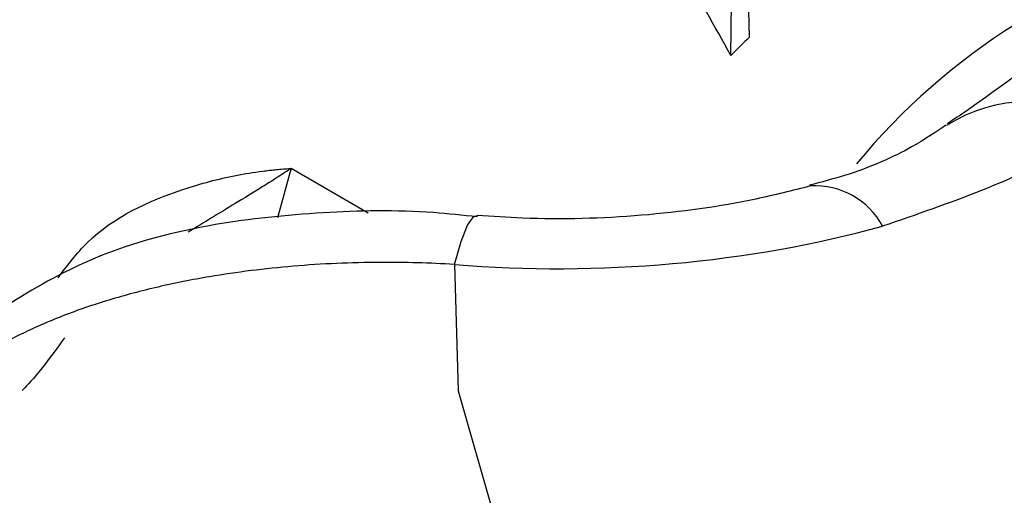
# Paper-space layout 'Sheet2' of a CAD drawing. Header units: millimetres. Extents: x 3 to 471, y 5 to 248.
# Tile 51 of 78: x 79.575 to 80.177, y 152.162 to 152.453. Entities that reach past the tile are written whole.
import ezdxf

# ---------------------------------------------------------------- set-up
doc = ezdxf.new("R2010")
doc.units = ezdxf.units.MM

psp = doc.layouts.new('Sheet2')

# ---------------------------------------------------------------- linework, layer by layer
at = {"color": 7, "linetype": 'Continuous', "lineweight": 25}
for p, q in [((80.02127, 152.44243), (80.02058, 152.46947)), ((80.00999, 152.43107), (80.01024, 152.4635))]:
    psp.add_line(p, q, dxfattribs=at)
at = {"color": 8, "linetype": 'Continuous', "lineweight": 25}
for q in [(79.73284, 152.33182), (79.78836, 152.33494)]:
    psp.add_line((79.74128, 152.36212), q, dxfattribs=at)
at = {"color": 8, "linetype": 'Continuous', "lineweight": 25, "flags": 128}
psp.add_lwpolyline([(79.84112, 152.30331), (79.8451, 152.31745), (79.84897, 152.32727), (79.85262, 152.33248), (79.85504, 152.33329)], dxfattribs=at)
at = {"color": 7, "linetype": 'Continuous', "lineweight": 25, "flags": 128}
psp.add_lwpolyline([(79.84112, 152.30331), (79.84335, 152.22601), (79.86507, 152.14973), (79.90581, 152.07608), (79.9647, 152.00665), (80.04049, 151.94292), (80.13156, 151.88623), (80.23595, 151.83782), (80.35146, 151.7987), (80.4756, 151.76971), (80.60574, 151.75147), (80.73909, 151.74438)], dxfattribs=at)
at = {"color": 8, "linetype": 'Continuous', "lineweight": 25}
for centre, radius, start, end in [((80.39674, 152.1098), 0.40149, 103.40959, 140.56918), ((80.19239, 152.30841), 0.09459, 59.58043, 122.38308), ((80.06124, 152.30434), 0.04708, 28.33635, 93.13072)]:
    psp.add_arc(centre, radius, start, end, dxfattribs=at)
at = {"color": 7, "linetype": 'Continuous', "lineweight": 25}
for centre, major_axis, ratio, start_param, end_param in [((79.85783, 152.32423), (-0.35306, 0.64918), 0.250055, 4.741027, 4.824458), ((80.12102, 152.17229), (0.20276, 0.36404), 0.587367, 1.10416, 1.145181), ((79.92022, 152.56185), (0.45228, 0.01356), 0.576595, 4.519323, 5.110268)]:
    psp.add_ellipse(centre, major_axis=major_axis, ratio=ratio, start_param=start_param, end_param=end_param, dxfattribs=at)
for points, knots in [([(80.48499, 152.5867), (80.45823, 152.57472), (80.39741, 152.54749), (80.30447, 152.50255), (80.22133, 152.44829), (80.17139, 152.40884), (80.14618, 152.392), (80.14225, 152.38937)], [0, 0, 0, 0, 0.216247, 0.491477, 0.733681, 0.958474, 1, 1, 1, 1]), ([(80.14137, 152.3886), (80.13499, 152.3842), (80.12021, 152.374), (80.08954, 152.36001), (80.06523, 152.35369), (80.05802, 152.35181)], [0, 0, 0, 0, 0.347955, 0.806531, 1, 1, 1, 1]), ([(80.24028, 152.38999), (80.23271, 152.38473), (80.19497, 152.35851), (80.14368, 152.34082), (80.10267, 152.32669)], [0, 0, 0, 0, 0.20043, 1, 1, 1, 1]), ([(80.05858, 152.35133), (80.04759, 152.34854), (80.01516, 152.34033), (79.95583, 152.3321), (79.89739, 152.33042), (79.86409, 152.33269), (79.85481, 152.33332)], [0, 0, 0, 0, 0.177128, 0.522441, 0.866923, 1, 1, 1, 1]), ([(79.85501, 152.33242), (79.84608, 152.33339), (79.81378, 152.33692), (79.75863, 152.33565), (79.68959, 152.32853), (79.62629, 152.31213), (79.57062, 152.28149), (79.53673, 152.25709), (79.52556, 152.23957), (79.52498, 152.23866)], [0, 0, 0, 0, 0.067633, 0.244692, 0.43063, 0.656153, 0.825914, 0.990961, 1, 1, 1, 1]), ([(79.84112, 152.30331), (79.83353, 152.30369), (79.81831, 152.30448), (79.79422, 152.3047), (79.75984, 152.30387), (79.7248, 152.30089), (79.69421, 152.29639), (79.67001, 152.29193), (79.64422, 152.28596), (79.61506, 152.27711), (79.59248, 152.26834), (79.57191, 152.25874), (79.55332, 152.24844), (79.53371, 152.2347), (79.51634, 152.2194), (79.50707, 152.2078), (79.50242, 152.20197)], [0, 0, 0, 0, 0.050376, 0.100962, 0.161107, 0.283125, 0.345104, 0.385449, 0.466608, 0.549369, 0.633741, 0.676187, 0.755575, 0.835575, 0.917465, 1, 1, 1, 1]), ([(79.60275, 152.25838), (79.59804, 152.2519), (79.58743, 152.23731), (79.57708, 152.22639), (79.57693, 152.22625), (79.57688, 152.2262)], [0, 0, 0, 0, 0.340854, 0.76705, 1, 1, 1, 1])]:
    psp.add_open_spline(points, degree=3, knots=knots, dxfattribs=at)
at = {"color": 8, "linetype": 'Continuous', "lineweight": 25}
for points, knots in [([(79.59879, 152.29506), (79.60448, 152.30265), (79.62376, 152.32836), (79.66464, 152.3469), (79.70201, 152.35715), (79.72114, 152.36013), (79.73227, 152.36138), (79.73808, 152.36188), (79.74108, 152.3621), (79.74128, 152.36212)], [0, 0, 0, 0, 0.173118, 0.586731, 0.788726, 0.892135, 0.944203, 0.99632, 1, 1, 1, 1]), ([(79.74128, 152.36212), (79.74112, 152.36201), (79.73957, 152.36098), (79.73652, 152.35897), (79.73081, 152.35527), (79.72102, 152.34906), (79.70295, 152.33812), (79.68781, 152.32886), (79.67821, 152.32299)], [0, 0, 0, 0, 0.008017, 0.076461, 0.149472, 0.285757, 0.546981, 1, 1, 1, 1])]:
    psp.add_open_spline(points, degree=3, knots=knots, dxfattribs=at)

doc.saveas('drawing.dxf')
